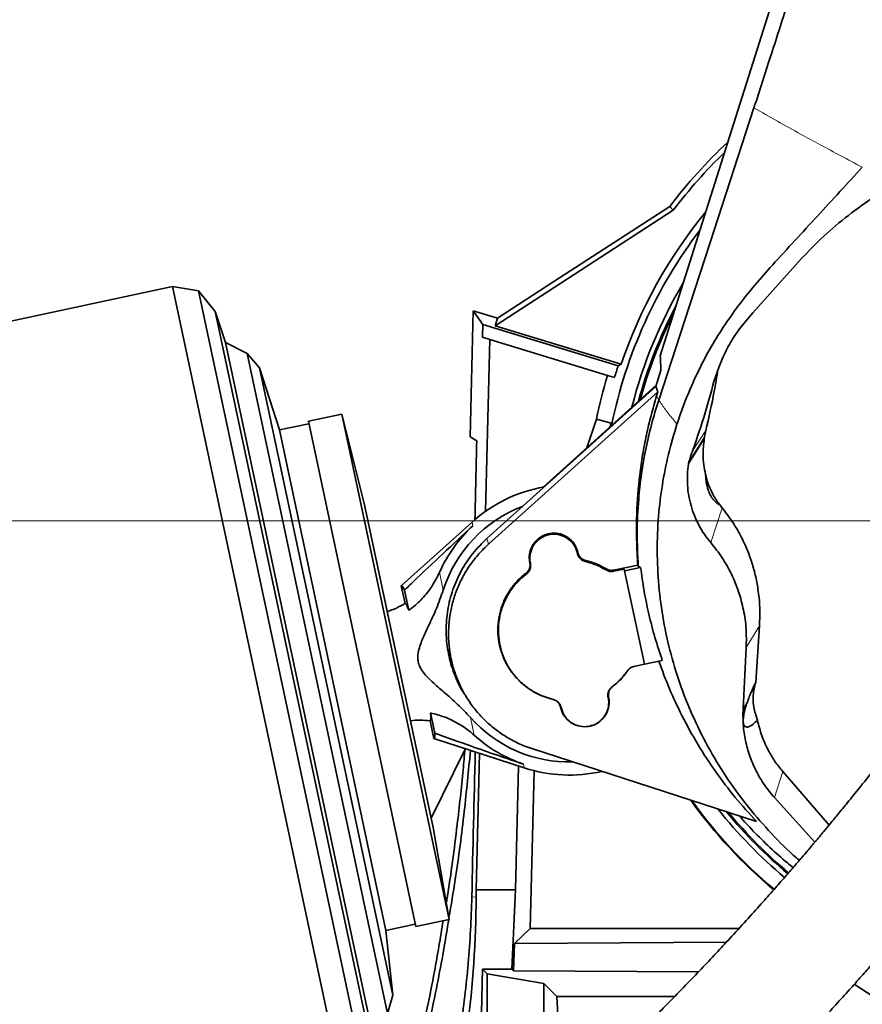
# Model space of a CAD drawing. Header units: millimetres. Extents: x 0 to 11920, y 0 to 8400.
# Tile 47 of 63: x 8028 to 8370, y 5529 to 5929. Entities that reach past the tile are written whole.
import ezdxf

# ---------------------------------------------------------------- set-up
doc = ezdxf.new("R2010")
doc.units = ezdxf.units.MM
doc.header["$LTSCALE"] = 20
doc.styles.add('SLDTEXTSTYLE0', font='TXT', dxfattribs={"width": 0.605})
doc.dimstyles.new('SLDDIMSTYLE0', dxfattribs={"dimtxt": 70, "dimasz": 70, "dimexe": 0, "dimexo": 0.0625, "dimgap": 17.5, "dimtad": 1, "dimdec": 1, "dimrnd": 1e-09, "dimzin": 12, "dimdsep": 46, "dimtxsty": 'SLDTEXTSTYLE0', "dimsah": 1, "dimcen": 0.09, "dimadec": 0, "dimazin": 3, "dimtfac": 1, "dimtofl": 0, "dimtmove": 0, "dimatfit": 3, "dimfxl": 1, "dimfrac": 2, "dimtolj": 1, "dimtzin": 12, "dimarcsym": 0})
doc.dimstyles.new('SLDDIMSTYLE2', dxfattribs={"dimtxt": 70, "dimasz": 70, "dimexe": 0, "dimexo": 0.0625, "dimgap": 17.5, "dimtad": 1, "dimdec": 0, "dimrnd": 1e-09, "dimzin": 12, "dimdsep": 46, "dimtxsty": 'SLDTEXTSTYLE0', "dimsah": 1, "dimcen": 0.09, "dimadec": 0, "dimazin": 3, "dimtfac": 1, "dimtofl": 0, "dimtmove": 0, "dimatfit": 3, "dimfxl": 1, "dimfrac": 2, "dimtolj": 1, "dimtzin": 12, "dimarcsym": 0})

# ---------------------------------------------------------------- blocks, each defined once
blk = doc.blocks.new('_D_1')
at = {"color": 7, "linetype": 'Continuous', "lineweight": 0}
for p, q in [((8249.97, 7390.62), (7262.52, 7390.62)), ((7292.52, 7390.62), (7292.52, 4945.22)), ((7780.38, 4945.22), (7262.52, 4945.22))]:
    blk.add_line(p, q, dxfattribs=at)
at = {"color": 7, "linetype": 'Continuous', "lineweight": 18}
for points in [[(7292.52, 7390.62), (7282.52, 7320.62), (7302.52, 7320.62)], [(7292.52, 4945.22), (7302.52, 5015.22), (7282.52, 5015.22)]]:
    blk.add_solid(points, dxfattribs=at)
at = {"color": 7, "linetype": 'Continuous', "lineweight": 18, "insert": (7202.28, 6060.97), "char_height": 70, "attachment_point": 1, "rotation": 90, "style": 'SLDTEXTSTYLE0'}
blk.add_mtext('2445', dxfattribs=at)
blk = doc.blocks.new('_D_2')
at = {"color": 7, "linetype": 'Continuous', "lineweight": 0}
for p, q in [((8455.97, 7005.22), (7402.52, 7005.22)), ((7432.52, 5725.22), (7432.52, 7005.22)), ((8455.97, 5725.22), (7402.52, 5725.22))]:
    blk.add_line(p, q, dxfattribs=at)
at = {"color": 7, "linetype": 'Continuous', "lineweight": 18}
for points in [[(7432.52, 7005.22), (7422.52, 6935.22), (7442.52, 6935.22)], [(7432.52, 5725.22), (7442.52, 5795.22), (7422.52, 5795.22)]]:
    blk.add_solid(points, dxfattribs=at)
at = {"color": 7, "linetype": 'Continuous', "lineweight": 18, "insert": (7342.28, 6258.28), "char_height": 70, "attachment_point": 1, "rotation": 90, "style": 'SLDTEXTSTYLE0'}
blk.add_mtext('1280', dxfattribs=at)

msp = doc.modelspace()

# ---------------------------------------------------------------- linework, layer by layer
at = {"color": 7, "linetype": 'Continuous', "lineweight": 35}
for p, q in [((8288.2, 5792.3), (8348.14, 5981.96)), ((8244.97, 5822.43), (8292.06, 5852.99)), ((8292.06, 5852.99), (8293.51, 5851.44)), ((8293.51, 5851.44), (8221.2, 5804.49)), ((8325.86, 5809.81), (8344.36, 5830.47)), ((8090.05, 5820.39), (7879.04, 5775.53)), ((8100.67, 5818.71), (8090.05, 5820.39)), ((8090.05, 5820.39), (8160.75, 5487.82)), ((8222.02, 5807.53), (8244.97, 5822.43)), ((8107.44, 5810.35), (8100.67, 5818.71)), ((8100.67, 5818.71), (8169.76, 5493.67)), ((8111.55, 5797.7), (8107.44, 5810.35)), ((8107.44, 5810.35), (8172.55, 5504.06)), ((8210.98, 5759.3), (8212.25, 5810.52)), ((8212.25, 5810.52), (8216.17, 5805.07)), ((8212.25, 5810.52), (8222.02, 5807.53)), ((8320.99, 5803.97), (8325.86, 5809.81)), ((8216.17, 5805.07), (8216.04, 5799.8)), ((8271.16, 5788.26), (8216.17, 5805.07)), ((8222.02, 5807.53), (8221.2, 5804.49)), ((8221.2, 5804.49), (8272.33, 5788.86)), ((8218.96, 5798.91), (8216.04, 5799.8)), ((8120.37, 5793.2), (8111.55, 5797.7)), ((8111.55, 5797.7), (8171.15, 5517.29)), ((8218.96, 5798.91), (8217.23, 5729.06)), ((8266.8, 5784.28), (8218.96, 5798.91)), ((8125.34, 5787.38), (8120.37, 5793.2)), ((8120.37, 5793.2), (8177.38, 5524.98)), ((8272.33, 5788.86), (8271.16, 5788.26)), ((8311.94, 5787.59), (8313.34, 5790.93)), ((8133.53, 5762.16), (8125.34, 5787.38)), ((8125.34, 5787.38), (8179.56, 5532.32)), ((8269.61, 5783.42), (8266.8, 5784.28)), ((8288.45, 5786.4), (8286.42, 5779.81)), ((8311.94, 5787.59), (8310.14, 5782.27)), ((8286.42, 5779.81), (8217.78, 5718.01)), ((8286.57, 5780.29), (8240.58, 5738.88)), ((8286.42, 5779.81), (8287.25, 5777.66)), ((8287.25, 5777.66), (8218.41, 5715.68)), ((8286.74, 5776.01), (8287.25, 5777.66)), ((8158.84, 5768.56), (8145.25, 5765.67)), ((8168.04, 5731.66), (8158.84, 5768.56)), ((8158.84, 5768.56), (8202.51, 5563.15)), ((8145.46, 5764.69), (8133.53, 5762.16)), ((8145.25, 5765.67), (8188.91, 5560.26)), ((8258.37, 5754.9), (8262.25, 5766.54)), ((8262.25, 5766.54), (8268.33, 5764.9)), ((8267.84, 5763.43), (8268.33, 5764.9)), ((8268.33, 5764.9), (8268.07, 5763.64)), ((8133.53, 5762.16), (8176.78, 5558.7)), ((8306.72, 5761.86), (8306.23, 5759.33)), ((8210.98, 5759.3), (8213.65, 5757.75)), ((8306.09, 5758.41), (8306.23, 5759.33)), ((8299.76, 5748.77), (8299.69, 5748.35)), ((8299.75, 5748.77), (8299.69, 5748.35)), ((8168.04, 5731.66), (8195.9, 5600.59)), ((8313.38, 5730.46), (8312.45, 5731.66)), ((8211.74, 5724.68), (8183.01, 5698.79)), ((8254.59, 5711.89), (8254.57, 5712)), ((8254.8, 5712.16), (8254.78, 5712.28)), ((8235.22, 5708.12), (8235.24, 5708)), ((8235.43, 5707.94), (8235.46, 5707.82)), ((8279.12, 5707.23), (8269.23, 5705.12)), ((8273.58, 5705.6), (8269.28, 5704.68)), ((8273.73, 5704.9), (8273.58, 5705.6)), ((8280.24, 5706.29), (8273.73, 5704.9)), ((8273.73, 5704.9), (8281.8, 5666.9)), ((8279.26, 5706.81), (8279.12, 5707.23)), ((8280.24, 5706.29), (8279.26, 5706.81)), ((8183.01, 5698.79), (8184.54, 5691.62)), ((8184.29, 5697), (8186.04, 5688.78)), ((8328.53, 5682.53), (8327.01, 5659.63)), ((8323.15, 5673.66), (8321.85, 5648.76)), ((8281.8, 5666.9), (8289.05, 5668.44)), ((8277.5, 5665.99), (8281.8, 5666.9)), ((8267.04, 5653.31), (8267.02, 5653.43)), ((8267.25, 5653.59), (8267.23, 5653.7)), ((8323.73, 5651.86), (8323.73, 5651.86)), ((8210.68, 5651.61), (8211.45, 5650.54)), ((8247.67, 5649.54), (8247.69, 5649.43)), ((8247.88, 5649.36), (8247.91, 5649.25)), ((8196.21, 5636.71), (8194.69, 5643.89)), ((8196.65, 5638.87), (8194.9, 5647.09)), ((8255.24, 5641.76), (8255.29, 5641.75)), ((8259.68, 5641.75), (8259.73, 5641.77)), ((8196.21, 5636.71), (8232.98, 5624.75)), ((8208.8, 5632.1), (8195.1, 5604.37)), ((8236.08, 5632.58), (8327.27, 5602.95)), ((8214.79, 5630.67), (8213.41, 5575.22)), ((8229.42, 5575.22), (8230.67, 5625.5)), ((8235.33, 5559.51), (8236.92, 5623.62)), ((8337.99, 5623.28), (8356.81, 5601.53)), ((8334.62, 5612.68), (8350.96, 5594.53)), ((8202.51, 5563.15), (8195.9, 5600.59)), ((8213.41, 5575.22), (8213.4, 5572.26)), ((8213.41, 5575.22), (8229.42, 5575.22)), ((8227.94, 5542.9), (8229.42, 5575.22)), ((8176.78, 5558.7), (8188.7, 5561.24)), ((8188.91, 5560.26), (8202.51, 5563.15)), ((8179.56, 5532.32), (8176.78, 5558.7)), ((8229.06, 5553.4), (8235.33, 5559.51)), ((8235.33, 5559.51), (8320.19, 5559.51)), ((8228.54, 5542.28), (8229.06, 5553.4)), ((8315.06, 5553.92), (8229.06, 5553.4)), ((8213.84, 5442.41), (8215.97, 5542.9)), ((8217.88, 5540.99), (8215.97, 5542.9)), ((8227.94, 5542.9), (8215.97, 5542.9)), ((8217.88, 5540.99), (8217.88, 5447.23)), ((8240.88, 5537.12), (8217.88, 5540.99)), ((8227.94, 5542.9), (8228.54, 5542.28)), ((8228.54, 5542.28), (8303.72, 5541.84)), ((8246.18, 5531.81), (8240.88, 5537.12)), ((8240.88, 5537.12), (8240.88, 5504.19)), ((8446.09, 5485.2), (8367.03, 5536.8)), ((8177.38, 5524.98), (8179.56, 5532.32)), ((8246.18, 5531.81), (8294.06, 5531.81)), ((8246.97, 5516.83), (8246.18, 5531.81))]:
    msp.add_line(p, q, dxfattribs=at)
at = {"color": 8, "linetype": 'Continuous', "lineweight": 18}
for p, q in [((8287.57, 5774.27), (8286.74, 5776.01)), ((8306.72, 5761.86), (8301.28, 5753.6)), ((8308.73, 5716.34), (8313.38, 5730.46)), ((8211.74, 5724.68), (8212.06, 5723.16)), ((8218.41, 5715.68), (8217.78, 5718.01)), ((8254.57, 5712), (8254.78, 5712.28)), ((8254.59, 5711.89), (8254.8, 5712.16)), ((8235.43, 5707.94), (8235.22, 5708.12)), ((8235.24, 5708), (8235.46, 5707.82)), ((8257.81, 5709.1), (8257.76, 5708.66)), ((8198.54, 5704.26), (8200.07, 5697.07)), ((8233.87, 5703.58), (8233.74, 5703.98)), ((8266.21, 5705.21), (8266.32, 5705.62)), ((8269.23, 5705.12), (8269.28, 5704.68)), ((8323.15, 5673.66), (8328.53, 5682.53)), ((8275.09, 5664.36), (8274.91, 5664.26)), ((8268.6, 5657.67), (8268.73, 5657.72)), ((8244.66, 5652.61), (8244.71, 5652.6)), ((8267.23, 5653.7), (8267.02, 5653.43)), ((8267.04, 5653.31), (8267.25, 5653.59)), ((8323.73, 5651.86), (8321.85, 5648.76)), ((8247.88, 5649.36), (8247.67, 5649.54)), ((8247.91, 5649.25), (8247.69, 5649.43)), ((8211.09, 5645.23), (8212.62, 5638.03)), ((8232.66, 5626.27), (8232.98, 5624.75)), ((8334.62, 5612.68), (8337.99, 5623.28)), ((8211.65, 5572.31), (8213.4, 5572.26))]:
    msp.add_line(p, q, dxfattribs=at)
at = {"color": 7, "linetype": 'Continuous', "lineweight": 35, "flags": 128}
msp.add_lwpolyline([(8287.57, 5774.27), (8298, 5806.3), (8308.44, 5838.33), (8326.28, 5893.09)], dxfattribs=at)
at = {"color": 8, "linetype": 'Continuous', "lineweight": 18, "flags": 128}
for points in [[(8299.69, 5748.35), (8301.71, 5751.52), (8306.09, 5758.41)], [(8306.23, 5759.33), (8304.89, 5757.21), (8299.9, 5749.33)]]:
    msp.add_lwpolyline(points, dxfattribs=at)
at = {"color": 7, "linetype": 'Continuous', "lineweight": 35}
for centre, radius, start, end in [((8459.97, 5725.22), 211, 133.1581, 142.7307), ((8459.97, 5725.22), 208.9, 134.1989, 142.8305), ((8459.97, 5725.22), 198.14, 140.6818, 161.265), ((8459.97, 5725.22), 195.42, 142.7779, 168.5656), ((8459.97, 5725.22), 189.02, 149.2265, 165.8639), ((8459.97, 5725.22), 187, 152.1849, 164.9299), ((8459.97, 5725.22), 186.5, 153.0699, 164.692), ((8459.97, 5725.22), 199.06, 161.5371, 163), ((8459.97, 5725.22), 202, 163, 168.1968), ((8251.24, 5680.85), 59, 99.9362, 132.0269), ((8251.24, 5680.85), 53.67, 110.6815, 162.414), ((8251.24, 5680.85), 57.66, 132.7991, 156.0443), ((8166.54, 5721.63), 35, 287.8228, 300.9473), ((8190.45, 5609.15), 35, 83.0581, 96.1786), ((8251.24, 5680.85), 53.67, 221.5875, 271.5075), ((8251.24, 5680.85), 57.66, 227.9571, 251.2023), ((8251.24, 5680.85), 59, 251.9746, 282.9645), ((8459.97, 5725.22), 195.71, 215.4857, 230.0446), ((8459.97, 5725.22), 195.42, 215.6, 230.047), ((8459.97, 5725.22), 189.02, 218.3192, 230.091), ((8459.97, 5725.22), 187, 219.2598, 230.1026), ((8459.97, 5725.22), 186.5, 219.4995, 230.1054)]:
    msp.add_arc(centre, radius, start, end, dxfattribs=at)
for centre, major_axis, ratio, start_param, end_param in [((8139.97, 2894.82), (89.88, 3635.79), 0.001295, 5.604881, 5.619053), ((8189.7, 5667.77), (-6.6, 31.07), 0.069984, 5.922578, 6.323611), ((8189.7, 5667.77), (-6.6, 31.07), 0.069984, 3.101167, 3.5022), ((8139.97, 2894.82), (123.83, 5009.31), 0.001295, 5.27634, 5.29032), ((7791.47, 5573.78), (0, 422.03), 0.999776, 4.454533, 4.708781)]:
    msp.add_ellipse(centre, major_axis=major_axis, ratio=ratio, start_param=start_param, end_param=end_param, dxfattribs=at)
for points, knots in [([(8326.28, 5893.09), (8328.5, 5899.92), (8333.08, 5914.04), (8340.02, 5935.69), (8344.7, 5950.53), (8347.05, 5957.95)], [0, 0, 0, 0, 0.318704, 0.659044, 1, 1, 1, 1]), ([(8344.36, 5830.47), (8347.33, 5833.63), (8353.28, 5839.95), (8363.22, 5848.47), (8373.82, 5856.22), (8385.08, 5863.06), (8396.96, 5868.91), (8409.36, 5873.76), (8422.17, 5877.55), (8435.11, 5880.2), (8448.11, 5881.69), (8461.06, 5882.1), (8474.02, 5881.44), (8485.62, 5879.86), (8495.82, 5877.74), (8501.67, 5876.07), (8504.6, 5875.23)], [0, 0, 0, 0, 0.075522, 0.151308, 0.227083, 0.30259, 0.378236, 0.454172, 0.530096, 0.605726, 0.678487, 0.751524, 0.824557, 0.897311, 0.948655, 1, 1, 1, 1]), ([(8295, 5764.52), (8296.2, 5767.99), (8298.59, 5774.93), (8303.06, 5785.02), (8308.07, 5794.72), (8313.72, 5803.96), (8319.94, 5812.72), (8326.64, 5821.15), (8337.4, 5833.23), (8352.08, 5849.05), (8364.22, 5862.32), (8370.29, 5868.95)], [0, 0, 0, 0, 0.08522, 0.170526, 0.255745, 0.338286, 0.420972, 0.50373, 0.58637, 0.793185, 1, 1, 1, 1]), ([(8320.99, 5803.97), (8319.51, 5801.93), (8316.53, 5797.83), (8314.41, 5793.24), (8313.34, 5790.93)], [0, 0, 0, 0, 0.496016, 1, 1, 1, 1]), ([(8491.73, 5801.97), (8490.65, 5800), (8486.99, 5793.32), (8480.66, 5782.29), (8472.91, 5768.98), (8465.3, 5756.16), (8457.86, 5743.8), (8450.18, 5731.21), (8442.25, 5718.45), (8434.07, 5705.58), (8426.06, 5693.31), (8418.15, 5681.58), (8410.34, 5670.43), (8402.67, 5659.9), (8395.3, 5650.06), (8388.28, 5640.93), (8381.69, 5632.46), (8375.56, 5624.69), (8370, 5617.72), (8365.11, 5611.65), (8360.94, 5606.54), (8357.49, 5602.35), (8354.97, 5599.31), (8353.23, 5597.23), (8352.1, 5595.89), (8351.02, 5594.6), (8349.69, 5593.03), (8347.89, 5590.9), (8345.51, 5588.11), (8342.47, 5584.57), (8338.7, 5580.22), (8334.19, 5575.08), (8328.93, 5569.15), (8322.91, 5562.47), (8316.81, 5555.79), (8310.71, 5549.23), (8304.73, 5542.88), (8298.32, 5536.18), (8292, 5529.68), (8285.81, 5523.42), (8279.79, 5517.42), (8274.02, 5511.76), (8270.35, 5508.25), (8268.7, 5506.67)], [0, 0, 0, 0, 0.01764, 0.059851, 0.10124, 0.141698, 0.181075, 0.219228, 0.262454, 0.303667, 0.3428, 0.379862, 0.415613, 0.449339, 0.481044, 0.510704, 0.538301, 0.563875, 0.587047, 0.606991, 0.62389, 0.637785, 0.648703, 0.654335, 0.658653, 0.66218, 0.66736, 0.674502, 0.683718, 0.695715, 0.710617, 0.72843, 0.749174, 0.772888, 0.799644, 0.821789, 0.845805, 0.871811, 0.899962, 0.92416, 0.949979, 0.977565, 1, 1, 1, 1]), ([(8288.2, 5792.3), (8288.26, 5791.25), (8288.36, 5789.35), (8288.42, 5787.31), (8288.45, 5786.4)], [0, 0, 0, 0, 0.550677, 1, 1, 1, 1]), ([(8311.61, 5786.63), (8311.15, 5783.71), (8309.83, 5775.39), (8307.94, 5767.19), (8306.72, 5761.86)], [0, 0, 0, 0, 0.351039, 1, 1, 1, 1]), ([(8310.14, 5782.27), (8308.78, 5777.24), (8306.02, 5767.06), (8302.53, 5757.1), (8300.76, 5752.07)], [0, 0, 0, 0, 0.494182, 1, 1, 1, 1]), ([(8303.31, 5470.59), (8304.96, 5472.18), (8308.71, 5475.77), (8314.63, 5481.57), (8320.87, 5487.78), (8327.3, 5494.27), (8333.89, 5501.03), (8340.57, 5508), (8346.82, 5514.63), (8352.87, 5521.14), (8358.68, 5527.49), (8364.21, 5533.62), (8369.16, 5539.18), (8373.54, 5544.15), (8377.36, 5548.53), (8380.61, 5552.29), (8383.41, 5555.54), (8385.76, 5558.29), (8387.68, 5560.55), (8389.1, 5562.22), (8390.25, 5563.58), (8391.42, 5564.97), (8393.21, 5567.11), (8395.85, 5570.25), (8399.45, 5574.59), (8403.83, 5579.91), (8408.96, 5586.23), (8414.76, 5593.49), (8421.1, 5601.58), (8427.81, 5610.35), (8434.85, 5619.77), (8442.2, 5629.76), (8449.87, 5640.34), (8457.91, 5651.54), (8466.38, 5663.47), (8475.25, 5676.26), (8484.44, 5689.93), (8493.87, 5704.53), (8503.35, 5719.98), (8512.81, 5736.29), (8522.11, 5753.42), (8529.95, 5768.76), (8534.49, 5778.39), (8536.21, 5782.04)], [0, 0, 0, 0, 0.0213711, 0.0484893, 0.0739287, 0.0978217, 0.12568, 0.1514659, 0.175311, 0.1973158, 0.220306, 0.2410712, 0.25967, 0.2761408, 0.2905052, 0.3027733, 0.3129482, 0.3222592, 0.3295004, 0.3348185, 0.3384067, 0.3426282, 0.3481772, 0.3589993, 0.3728359, 0.3897078, 0.4096393, 0.4327299, 0.4581392, 0.4854444, 0.5147054, 0.546001, 0.5787643, 0.6135482, 0.6503464, 0.6891427, 0.7307643, 0.7744074, 0.8200375, 0.867625, 0.9171527, 0.9686215, 1, 1, 1, 1]), ([(8279.12, 5707.23), (8279, 5708.85), (8278.52, 5715.74), (8278.44, 5728.01), (8279.46, 5741.33), (8281, 5752.01), (8282.53, 5760.08), (8284.41, 5768.1), (8285.96, 5773.37), (8286.74, 5776.01)], [0, 0, 0, 0, 0.069984, 0.297994, 0.527713, 0.645314, 0.762916, 0.881458, 1, 1, 1, 1]), ([(8279.26, 5706.81), (8279.05, 5711.32), (8278.61, 5720.39), (8279.23, 5732.86), (8280.48, 5744.16), (8282.23, 5754.29), (8284.52, 5764.35), (8286.55, 5770.96), (8287.57, 5774.27)], [0, 0, 0, 0, 0.198489, 0.3981, 0.547601, 0.697101, 0.848551, 1, 1, 1, 1]), ([(8344.75, 5587.23), (8344.36, 5587.54), (8340.31, 5590.86), (8333.35, 5597.98), (8324.01, 5608.52), (8315.65, 5619.87), (8308.26, 5631.86), (8301.89, 5644.44), (8296.58, 5657.45), (8292.37, 5670.9), (8289.33, 5684.72), (8287.46, 5698.82), (8286.78, 5713.01), (8287.3, 5726.7), (8288.91, 5739.81), (8291.35, 5752.32), (8293.78, 5760.46), (8295, 5764.52)], [0, 0, 0, 0, 0.007532, 0.0786581, 0.1497902, 0.2206762, 0.292375, 0.3643195, 0.4362684, 0.5079732, 0.5812489, 0.654776, 0.7283065, 0.801587, 0.8676943, 0.9338921, 1, 1, 1, 1]), ([(8306.61, 5744.1), (8306.34, 5745.4), (8305.8, 5748.02), (8305.45, 5752.83), (8305.85, 5756.29), (8306.09, 5758.41)], [0, 0, 0, 0, 0.276713, 0.557013, 1, 1, 1, 1]), ([(8300.76, 5752.07), (8300.62, 5751.65), (8300.35, 5750.89), (8300.02, 5749.79), (8299.84, 5749.11), (8299.76, 5748.77)], [0, 0, 0, 0, 0.385825, 0.69542, 1, 1, 1, 1]), ([(8299.69, 5748.35), (8299.51, 5746.93), (8299.16, 5744.1), (8299.22, 5739.8), (8299.7, 5735.54), (8300.65, 5731.35), (8302.03, 5727.28), (8303.85, 5723.4), (8306.05, 5719.7), (8307.84, 5717.46), (8308.73, 5716.34)], [0, 0, 0, 0, 0.126366, 0.252524, 0.378362, 0.503782, 0.628701, 0.753062, 0.87683, 1, 1, 1, 1]), ([(8306.61, 5744.1), (8306.65, 5743.44), (8306.7, 5742.39), (8306.94, 5740.66), (8307.21, 5739.32), (8307.57, 5738.06), (8307.88, 5737.18), (8308.23, 5736.35), (8308.57, 5735.66), (8309.02, 5734.88), (8309.59, 5734.06), (8310.2, 5733.33), (8310.92, 5732.66), (8311.68, 5732.07), (8312.19, 5731.8), (8312.45, 5731.66)], [0, 0, 0, 0, 0.185404, 0.296665, 0.4013, 0.443788, 0.486687, 0.510494, 0.534388, 0.563638, 0.612127, 0.68483, 0.757902, 0.8789, 1, 1, 1, 1]), ([(8306.61, 5744.1), (8306.71, 5743.66), (8307.18, 5741.6), (8308.46, 5737.99), (8310.46, 5734.3), (8311.97, 5732.29), (8312.45, 5731.66)], [0, 0, 0, 0, 0.09691, 0.456679, 0.826887, 1, 1, 1, 1]), ([(8313.38, 5730.46), (8314.74, 5728.69), (8317.47, 5725.14), (8320.69, 5719.62), (8323.29, 5714.16), (8325.31, 5708.78), (8326.89, 5703.2), (8328.09, 5696.94), (8328.8, 5690.02), (8328.62, 5685.03), (8328.53, 5682.53)], [0, 0, 0, 0, 0.129888, 0.261076, 0.371556, 0.482038, 0.595709, 0.709382, 0.853847, 1, 1, 1, 1]), ([(8184.29, 5697), (8185.47, 5698.14), (8194.62, 5706.97), (8203.94, 5715.62), (8212.06, 5723.16)], [0, 0, 0, 0, 0.128902, 1, 1, 1, 1]), ([(8254.78, 5712.28), (8254.44, 5713.35), (8253.75, 5715.51), (8251.45, 5718.08), (8248.49, 5719.77), (8245.12, 5720.39), (8241.74, 5719.85), (8238.73, 5718.23), (8236.42, 5715.7), (8235.09, 5712.56), (8234.9, 5709.91), (8235.16, 5708.46), (8235.22, 5708.12)], [0, 0, 0, 0, 0.107367, 0.214735, 0.322082, 0.429442, 0.536851, 0.644215, 0.751561, 0.858946, 0.966343, 1, 1, 1, 1]), ([(8254.57, 5712), (8254.23, 5713.06), (8253.56, 5715.16), (8251.31, 5717.67), (8248.41, 5719.34), (8245.12, 5719.94), (8241.81, 5719.41), (8238.87, 5717.83), (8236.61, 5715.35), (8235.31, 5712.28), (8235.12, 5709.69), (8235.37, 5708.27), (8235.43, 5707.94)], [0, 0, 0, 0, 0.107352, 0.214706, 0.32205, 0.429418, 0.53684, 0.644218, 0.751572, 0.858956, 0.966343, 1, 1, 1, 1]), ([(8217.78, 5718.01), (8215.8, 5716.06), (8212.81, 5713.1), (8209.52, 5708.52), (8206.61, 5703.71), (8204.33, 5698.55), (8202.71, 5693.16), (8201.56, 5687.66), (8201.11, 5682.02), (8201.37, 5676.4), (8202.11, 5670.82), (8203.54, 5665.35), (8205.68, 5660.16), (8207.31, 5656.72), (8208.67, 5654.8), (8209.21, 5654.04)], [0, 0, 0, 0, 0.118311, 0.17924, 0.240168, 0.358358, 0.41922, 0.480083, 0.598384, 0.659309, 0.720232, 0.838493, 0.899395, 0.960296, 1, 1, 1, 1]), ([(8218.41, 5715.68), (8217.09, 5714.4), (8214.43, 5711.85), (8211.03, 5707.49), (8208.1, 5702.81), (8205.73, 5697.81), (8203.94, 5692.59), (8202.73, 5687.2), (8202.15, 5681.71), (8202.18, 5676.18), (8202.82, 5670.69), (8204.1, 5665.31), (8205.96, 5660.11), (8208.38, 5655.15), (8211.36, 5650.5), (8214.83, 5646.21), (8218.76, 5642.33), (8223.11, 5638.92), (8227.82, 5636.03), (8232.18, 5633.94), (8234.99, 5632.96), (8236.08, 5632.58)], [0, 0, 0, 0, 0.053672, 0.107514, 0.161186, 0.214801, 0.268587, 0.322203, 0.375867, 0.429703, 0.483368, 0.537012, 0.590828, 0.644473, 0.698064, 0.751824, 0.805414, 0.859067, 0.91289, 0.966542, 1, 1, 1, 1]), ([(8308.73, 5716.34), (8310.32, 5714.32), (8313.51, 5710.28), (8317.26, 5703.54), (8320.19, 5696.42), (8322.17, 5688.97), (8323.28, 5681.34), (8323.19, 5676.22), (8323.15, 5673.66)], [0, 0, 0, 0, 0.164558, 0.32998, 0.496405, 0.663653, 0.831521, 1, 1, 1, 1]), ([(8257.76, 5708.66), (8257.31, 5708.81), (8256.4, 5709.12), (8255.34, 5710.11), (8254.79, 5711.1), (8254.63, 5711.72), (8254.59, 5711.89)], [0, 0, 0, 0, 0.297766, 0.595521, 0.893298, 1, 1, 1, 1]), ([(8254.8, 5712.16), (8254.94, 5711.73), (8255.21, 5710.87), (8256.14, 5709.84), (8257.07, 5709.3), (8257.66, 5709.14), (8257.81, 5709.1)], [0, 0, 0, 0, 0.297818, 0.595628, 0.893419, 1, 1, 1, 1]), ([(8233.74, 5703.98), (8234.07, 5704.29), (8234.74, 5704.9), (8235.27, 5706.17), (8235.37, 5707.25), (8235.27, 5707.84), (8235.24, 5708)], [0, 0, 0, 0, 0.297817, 0.595625, 0.893416, 1, 1, 1, 1]), ([(8235.46, 5707.82), (8235.51, 5707.35), (8235.62, 5706.4), (8235.16, 5705.02), (8234.5, 5704.09), (8234, 5703.69), (8233.87, 5703.58)], [0, 0, 0, 0, 0.297856, 0.595703, 0.893516, 1, 1, 1, 1]), ([(8266.21, 5705.21), (8265.07, 5705.84), (8263.16, 5706.9), (8260.3, 5707.99), (8258.61, 5708.43), (8257.76, 5708.66)], [0, 0, 0, 0, 0.426804, 0.712208, 1, 1, 1, 1]), ([(8266.32, 5705.62), (8265.18, 5706.25), (8263.27, 5707.32), (8260.39, 5708.42), (8258.67, 5708.87), (8257.81, 5709.1)], [0, 0, 0, 0, 0.423563, 0.710567, 1, 1, 1, 1]), ([(8186.04, 5688.78), (8186.36, 5689.02), (8188.34, 5690.46), (8191.69, 5693.56), (8195.65, 5698.51), (8197.57, 5702.32), (8198.54, 5704.26)], [0, 0, 0, 0, 0.060602, 0.364303, 0.676717, 1, 1, 1, 1]), ([(8233.74, 5703.98), (8232.49, 5702.93), (8229.99, 5700.84), (8226.96, 5696.96), (8224.6, 5692.66), (8222.99, 5688.02), (8222.2, 5683.18), (8222.21, 5678.27), (8223.07, 5673.43), (8224.7, 5668.8), (8227.11, 5664.52), (8230.19, 5660.7), (8233.88, 5657.45), (8237.65, 5655.12), (8241.29, 5653.52), (8243.54, 5652.91), (8244.66, 5652.61)], [0, 0, 0, 0, 0.074477, 0.148954, 0.223371, 0.297787, 0.372262, 0.446737, 0.521234, 0.595732, 0.670215, 0.7447, 0.819134, 0.893567, 0.946784, 1, 1, 1, 1]), ([(8269.28, 5704.68), (8268.98, 5704.64), (8268.21, 5704.53), (8267.13, 5704.72), (8266.46, 5705.07), (8266.21, 5705.21)], [0, 0, 0, 0, 0.284263, 0.728442, 1, 1, 1, 1]), ([(8266.32, 5705.62), (8266.59, 5705.48), (8267.25, 5705.14), (8268.28, 5704.98), (8268.98, 5705.09), (8269.23, 5705.12)], [0, 0, 0, 0, 0.300023, 0.744056, 1, 1, 1, 1]), ([(8280.24, 5706.29), (8280.68, 5703.1), (8281.55, 5696.7), (8283.53, 5687.19), (8285.96, 5677.74), (8288.02, 5671.54), (8289.05, 5668.44)], [0, 0, 0, 0, 0.248165, 0.497055, 0.748154, 1, 1, 1, 1]), ([(8233.87, 5703.58), (8232.63, 5702.54), (8230.15, 5700.46), (8227.14, 5696.61), (8224.8, 5692.34), (8223.21, 5687.74), (8222.42, 5682.93), (8222.43, 5678.06), (8223.28, 5673.26), (8224.91, 5668.67), (8227.29, 5664.42), (8230.35, 5660.62), (8234.01, 5657.41), (8237.76, 5655.09), (8241.36, 5653.5), (8243.59, 5652.9), (8244.71, 5652.6)], [0, 0, 0, 0, 0.074475, 0.148949, 0.223368, 0.297784, 0.372258, 0.446732, 0.521227, 0.595723, 0.670204, 0.744687, 0.81912, 0.893553, 0.946777, 1, 1, 1, 1]), ([(8200.07, 5697.07), (8199.18, 5694.55), (8197.56, 5689.95), (8194.57, 5683.52), (8192.26, 5678.7), (8190.74, 5674.93), (8190.02, 5672.58), (8189.69, 5670.47), (8189.7, 5668.98), (8189.95, 5667.47), (8190.45, 5665.95), (8191.61, 5663.94), (8193.36, 5661.85), (8196.33, 5658.96), (8200.6, 5655.32), (8205.95, 5650.67), (8209.38, 5647.04), (8211.09, 5645.23)], [0, 0, 0, 0, 0.128029, 0.233882, 0.339755, 0.384207, 0.428974, 0.457261, 0.486213, 0.500022, 0.530475, 0.562178, 0.610936, 0.660483, 0.760939, 0.880263, 1, 1, 1, 1]), ([(8186.04, 5688.78), (8185.8, 5689.42), (8185.33, 5690.71), (8184.83, 5691.59), (8184.63, 5691.61), (8184.54, 5691.62)], [0, 0, 0, 0, 0.352563, 0.71826, 1, 1, 1, 1]), ([(8327.27, 5602.95), (8324.35, 5606.18), (8318.51, 5612.65), (8310.59, 5623.17), (8303.33, 5634.26), (8297.11, 5645.56), (8291.8, 5656.85), (8289.01, 5664.37), (8287.61, 5668.14)], [0, 0, 0, 0, 0.1699747, 0.3399491, 0.513458, 0.6869653, 0.8431423, 1, 1, 1, 1]), ([(8268.6, 5657.67), (8269.61, 5658.5), (8271.29, 5659.88), (8273.36, 5662.14), (8274.39, 5663.55), (8274.91, 5664.26)], [0, 0, 0, 0, 0.426819, 0.712216, 1, 1, 1, 1]), ([(8268.73, 5657.72), (8269.74, 5658.55), (8271.43, 5659.94), (8273.51, 5662.21), (8274.56, 5663.64), (8275.09, 5664.36)], [0, 0, 0, 0, 0.423563, 0.710567, 1, 1, 1, 1]), ([(8274.91, 5664.26), (8275.1, 5664.5), (8275.58, 5665.1), (8276.49, 5665.71), (8277.23, 5665.91), (8277.5, 5665.99)], [0, 0, 0, 0, 0.284869, 0.729058, 1, 1, 1, 1]), ([(8277.16, 5665.87), (8277, 5665.82), (8276.42, 5665.64), (8275.68, 5665.11), (8275.25, 5664.56), (8275.09, 5664.36)], [0, 0, 0, 0, 0.192219, 0.70514, 1, 1, 1, 1]), ([(8327.01, 5659.63), (8326.61, 5658.78), (8325.82, 5657.07), (8324.73, 5654.56), (8324.03, 5652.66), (8323.73, 5651.86)], [0, 0, 0, 0, 0.367174, 0.734386, 1, 1, 1, 1]), ([(8327.01, 5659.63), (8326.75, 5658.72), (8326.15, 5656.63), (8325.85, 5653.2), (8326.09, 5648.87), (8327.1, 5645.95), (8327.7, 5644.21)], [0, 0, 0, 0, 0.180934, 0.412965, 0.65173, 1, 1, 1, 1]), ([(8267.02, 5653.43), (8266.96, 5653.9), (8266.86, 5654.85), (8267.31, 5656.24), (8267.97, 5657.16), (8268.47, 5657.57), (8268.6, 5657.67)], [0, 0, 0, 0, 0.297855, 0.595701, 0.893514, 1, 1, 1, 1]), ([(8268.73, 5657.72), (8268.4, 5657.42), (8267.73, 5656.8), (8267.2, 5655.53), (8267.1, 5654.46), (8267.2, 5653.86), (8267.23, 5653.7)], [0, 0, 0, 0, 0.297819, 0.595629, 0.89342, 1, 1, 1, 1]), ([(8247.67, 5649.54), (8247.53, 5649.97), (8247.26, 5650.84), (8246.33, 5651.86), (8245.4, 5652.41), (8244.82, 5652.56), (8244.66, 5652.61)], [0, 0, 0, 0, 0.29782, 0.595631, 0.893422, 1, 1, 1, 1]), ([(8244.71, 5652.6), (8245.16, 5652.44), (8246.07, 5652.14), (8247.13, 5651.14), (8247.68, 5650.15), (8247.84, 5649.53), (8247.88, 5649.36)], [0, 0, 0, 0, 0.297765, 0.595519, 0.893297, 1, 1, 1, 1]), ([(8247.91, 5649.25), (8248.24, 5648.2), (8248.91, 5646.09), (8251.17, 5643.58), (8254.06, 5641.92), (8257.35, 5641.32), (8260.66, 5641.84), (8263.61, 5643.42), (8265.86, 5645.9), (8267.16, 5648.97), (8267.35, 5651.56), (8267.1, 5652.98), (8267.04, 5653.31)], [0, 0, 0, 0, 0.107352, 0.214706, 0.32205, 0.429418, 0.53684, 0.644218, 0.751572, 0.858956, 0.966343, 1, 1, 1, 1]), ([(8259.71, 5641.88), (8260.04, 5641.92), (8261.47, 5642.1), (8263.73, 5643.53), (8266.05, 5645.99), (8267.38, 5649.15), (8267.58, 5651.79), (8267.32, 5653.24), (8267.25, 5653.59)], [0, 0, 0, 0, 0.062715, 0.27999, 0.497228, 0.714545, 0.931888, 1, 1, 1, 1]), ([(8323.73, 5651.86), (8323.58, 5651.47), (8323.28, 5650.68), (8322.83, 5649.49), (8322.41, 5647.86), (8322.11, 5646.11), (8321.96, 5644.79), (8321.93, 5644.23), (8321.93, 5643.98), (8321.93, 5643.74), (8321.93, 5643.57), (8321.95, 5643.39), (8321.97, 5643.14), (8322.04, 5642.65), (8322.21, 5642.16), (8322.45, 5641.73), (8322.87, 5641.45), (8323.42, 5641.29), (8324.48, 5641.56), (8325.93, 5642.4), (8327.11, 5643.61), (8327.7, 5644.21)], [0, 0, 0, 0, 0.061604, 0.12333, 0.184786, 0.24602, 0.261399, 0.264561, 0.26775, 0.269116, 0.270492, 0.271718, 0.273623, 0.278256, 0.295315, 0.329127, 0.362998, 0.445938, 0.528897, 0.764437, 1, 1, 1, 1]), ([(8247.69, 5649.43), (8248.03, 5648.35), (8248.72, 5646.19), (8251.04, 5643.67), (8253.33, 5642.16), (8254.86, 5641.95), (8255.27, 5641.89)], [0, 0, 0, 0, 0.29688, 0.593763, 0.890587, 1, 1, 1, 1]), ([(8321.85, 5648.76), (8321.81, 5646.59), (8321.75, 5642.27), (8322.72, 5635.83), (8324.46, 5629.54), (8327.04, 5623.52), (8330.36, 5617.8), (8333.2, 5614.39), (8334.62, 5612.68)], [0, 0, 0, 0, 0.167268, 0.334171, 0.499953, 0.666137, 0.833044, 1, 1, 1, 1]), ([(8194.9, 5647.09), (8194.94, 5646.41), (8195.04, 5645.04), (8194.94, 5644.03), (8194.76, 5643.93), (8194.69, 5643.89)], [0, 0, 0, 0, 0.352563, 0.71826, 1, 1, 1, 1]), ([(8212.62, 5638.03), (8212.32, 5638.3), (8210.4, 5640), (8206.48, 5642.76), (8200.81, 5645.59), (8196.78, 5646.61), (8194.9, 5647.09)], [0, 0, 0, 0, 0.060819, 0.381463, 0.71144, 1, 1, 1, 1]), ([(8337.99, 5623.28), (8336.9, 5624.62), (8334.71, 5627.34), (8331.83, 5632.21), (8329.3, 5637.82), (8328.24, 5642.06), (8327.7, 5644.21)], [0, 0, 0, 0, 0.220482, 0.443877, 0.719184, 1, 1, 1, 1]), ([(8232.66, 5626.27), (8225.59, 5628.68), (8213.55, 5632.79), (8201.58, 5637.09), (8196.65, 5638.87)], [0, 0, 0, 0, 0.58735, 1, 1, 1, 1]), ([(8208.84, 5632.6), (8208.61, 5629.74), (8207.78, 5619.4), (8205.44, 5599.11), (8203.21, 5581.1), (8201.4, 5570.59), (8201.29, 5570.01)], [0, 0, 0, 0, 0.136353, 0.491479, 0.971793, 1, 1, 1, 1]), ([(8202.38, 5563.87), (8203.25, 5569.03), (8205.67, 5583.39), (8208.62, 5606.06), (8210.3, 5623.62), (8211.09, 5631.87)], [0, 0, 0, 0, 0.229354, 0.637704, 1, 1, 1, 1]), ([(8320.41, 5605.18), (8322.25, 5603.14), (8326.2, 5598.74), (8332.74, 5592.41), (8338.16, 5587.47), (8341.43, 5584.88), (8342.2, 5584.27)], [0, 0, 0, 0, 0.272867, 0.586386, 0.902325, 1, 1, 1, 1]), ([(8196.08, 5467.13), (8197.21, 5471.35), (8199.48, 5479.8), (8202.39, 5492.62), (8204.94, 5505.56), (8207.1, 5518.66), (8208.87, 5531.91), (8210.23, 5545.3), (8211.2, 5558.77), (8211.5, 5567.79), (8211.65, 5572.31)], [0, 0, 0, 0, 0.123604, 0.247207, 0.371318, 0.495428, 0.621237, 0.747045, 0.873523, 1, 1, 1, 1]), ([(8200.02, 5562.62), (8198.88, 5555.73), (8196.1, 5538.91), (8191.13, 5515.47), (8185.65, 5492.17), (8182.05, 5478.76), (8180.25, 5472.05)], [0, 0, 0, 0, 0.225793, 0.551515, 0.77569, 1, 1, 1, 1]), ([(8182.07, 5471.54), (8184.45, 5480.4), (8189.21, 5498.12), (8195.25, 5525), (8199.62, 5546.66), (8201.67, 5559.42), (8202.25, 5563.09)], [0, 0, 0, 0, 0.293372, 0.586746, 0.881246, 1, 1, 1, 1])]:
    msp.add_open_spline(points, degree=3, knots=knots, dxfattribs=at)
at = {"color": 8, "linetype": 'Continuous', "lineweight": 18}
for points, knots in [([(8326.28, 5893.09), (8329.44, 5891.28), (8335.62, 5887.74), (8344.65, 5882.71), (8353.24, 5878.02), (8361.59, 5873.53), (8367.36, 5870.5), (8370.29, 5868.95)], [0, 0, 0, 0, 0.22747, 0.445375, 0.626697, 0.810131, 1, 1, 1, 1]), ([(8287.57, 5774.27), (8288.02, 5773.61), (8288.89, 5772.35), (8290.28, 5770.44), (8291.73, 5768.54), (8293.29, 5766.57), (8294.42, 5765.22), (8295, 5764.52)], [0, 0, 0, 0, 0.206397, 0.400017, 0.594488, 0.791639, 1, 1, 1, 1])]:
    msp.add_open_spline(points, degree=3, knots=knots, dxfattribs=at)

# ---------------------------------------------------------------- dimensions: what is measured, and where the dimension line sits
at = {"color": 7, "linetype": 'Continuous', "lineweight": 18}
for base, p1, p2, dimstyle, picture, middle in [((7292.52, 4945.22), (8253.97, 7390.62), (7784.38, 4945.22), 'SLDDIMSTYLE2', '_D_1', (7292.52, 6167.92)), ((7432.52, 7005.22), (8459.97, 5725.22), (8459.97, 7005.22), 'SLDDIMSTYLE0', '_D_2', (7432.52, 6365.22))]:
    dim = msp.add_linear_dim(base=base, p1=p1, p2=p2, angle=90, dimstyle=dimstyle, dxfattribs=at)
    dim.commit()
    dim.dimension.update_dxf_attribs({"geometry": picture, "text_midpoint": middle, "dimtype": 160})

doc.saveas('drawing.dxf')
